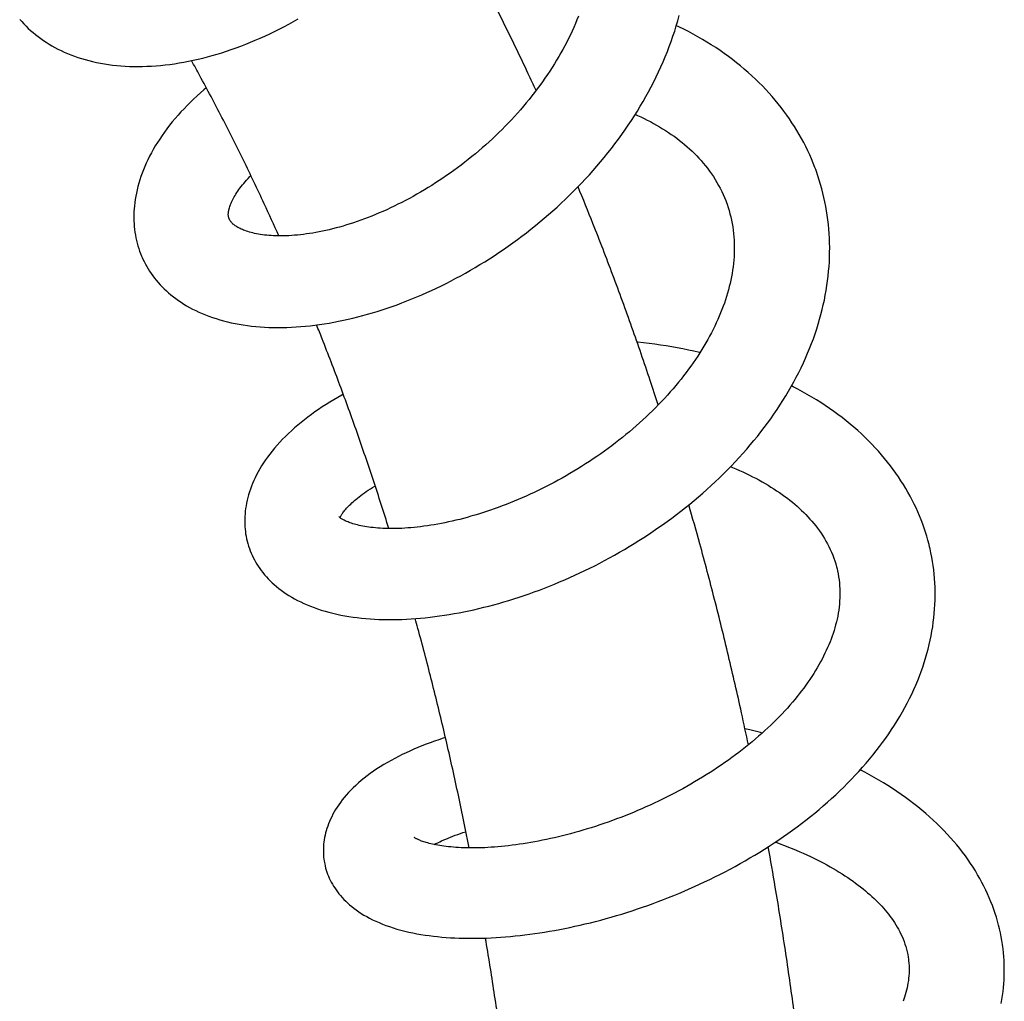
# Model space of a CAD drawing. Header units: millimetres. Extents: x 198 to 322, y 60 to 268.
# Tile 44 of 110: x 230.44 to 236.13, y 134.43 to 140.1. Entities that reach past the tile are written whole.
import ezdxf

# ---------------------------------------------------------------- set-up
doc = ezdxf.new("R2010")
doc.units = ezdxf.units.MM
doc.header["$LTSCALE"] = 30.734
doc.layers.get('0').update_dxf_attribs({"linetype": 'CONTINUOUS'})

msp = doc.modelspace()

# ---------------------------------------------------------------- linework, layer by layer
at = {"color": 7, "linetype": 'Continuous'}
for p, q in [((233.4246, 139.6915), (233.4303, 139.691)), ((231.6556, 138.9417), (231.6543, 138.9444))]:
    msp.add_line(p, q, dxfattribs=at)
for points in [[(230.4434, 140.0984), (230.4552, 140.085), (230.4674, 140.0718), (230.48, 140.0589), (230.4931, 140.0462), (230.5066, 140.0339), (230.5205, 140.0217), (230.5349, 140.0099), (230.5497, 139.9984), (230.5648, 139.9872), (230.5804, 139.9763), (230.5964, 139.9657), (230.6128, 139.9555), (230.6297, 139.9455), (230.6469, 139.9359), (230.6646, 139.9267), (230.6827, 139.9178), (230.7013, 139.9092), (230.7203, 139.901), (230.7397, 139.8932), (230.7596, 139.8857), (230.7799, 139.8787), (230.8006, 139.872), (230.8217, 139.8658), (230.8432, 139.86), (230.8651, 139.8546), (230.8874, 139.8497), (230.9101, 139.8452), (230.9332, 139.8411), (230.9565, 139.8376), (230.9802, 139.8345), (231.0042, 139.8318), (231.0284, 139.8297), (231.0529, 139.828), (231.0776, 139.8269), (231.1025, 139.8262), (231.1277, 139.826), (231.1533, 139.8263), (231.179, 139.8271), (231.2051, 139.8283), (231.2313, 139.8301), (231.2577, 139.8324), (231.2843, 139.8352), (231.311, 139.8384), (231.3379, 139.8422), (231.3649, 139.8464), (231.392, 139.8511), (231.4192, 139.8563), (231.4465, 139.8619), (231.4738, 139.8681), (231.5012, 139.8747), (231.5286, 139.8817), (231.5561, 139.8892), (231.5836, 139.8972), (231.6111, 139.9056), (231.6387, 139.9145), (231.6663, 139.9238), (231.694, 139.9336), (231.7217, 139.9439), (231.7494, 139.9546), (231.7772, 139.9657), (231.8049, 139.9773), (231.8326, 139.9893), (231.8603, 140.0018), (231.8879, 140.0147), (231.9154, 140.028), (231.9429, 140.0417), (231.9703, 140.0558), (231.9977, 140.0703), (232.0249, 140.0852), (232.0519, 140.1005)], [(231.1515, 138.7216), (231.1552, 138.7135), (231.1621, 138.6991), (231.1695, 138.6849), (231.1772, 138.6708), (231.1854, 138.657), (231.194, 138.6433), (231.2031, 138.6298), (231.2126, 138.6166), (231.2225, 138.6035), (231.2329, 138.5906), (231.2436, 138.5779), (231.2549, 138.5654), (231.2665, 138.5532), (231.2786, 138.5412), (231.2911, 138.5294), (231.304, 138.5179), (231.3174, 138.5066), (231.3313, 138.4955), (231.3456, 138.4847), (231.3605, 138.474), (231.3759, 138.4637), (231.3918, 138.4535), (231.4082, 138.4437), (231.4251, 138.4341), (231.4425, 138.4248), (231.4604, 138.4159), (231.4789, 138.4072), (231.4979, 138.3989), (231.5173, 138.3909), (231.5372, 138.3833), (231.5576, 138.3761), (231.5784, 138.3692), (231.5997, 138.3628), (231.6214, 138.3567), (231.6434, 138.3511), (231.6659, 138.3459), (231.6887, 138.3411), (231.7119, 138.3368), (231.7354, 138.3329), (231.7593, 138.3295), (231.7835, 138.3265), (231.808, 138.3239), (231.8328, 138.3218), (231.8579, 138.3202), (231.8833, 138.319), (231.9089, 138.3182), (231.9348, 138.318), (231.9609, 138.3181), (231.9872, 138.3188), (232.0137, 138.3198), (232.0404, 138.3213), (232.0672, 138.3233), (232.0942, 138.3257), (232.1214, 138.3285), (232.1487, 138.3317), (232.176, 138.3354), (232.2035, 138.3395), (232.231, 138.344), (232.2586, 138.3489), (232.2862, 138.3542), (232.3139, 138.3599), (232.3416, 138.366), (232.3694, 138.3725), (232.3973, 138.3795), (232.4253, 138.3868), (232.4535, 138.3946), (232.4817, 138.4028), (232.51, 138.4114), (232.5384, 138.4205), (232.5669, 138.4299), (232.5954, 138.4397), (232.6239, 138.4499), (232.6525, 138.4606), (232.6811, 138.4716), (232.7096, 138.483), (232.7382, 138.4948), (232.7667, 138.5069), (232.7952, 138.5195), (232.8236, 138.5324), (232.8519, 138.5456), (232.8802, 138.5593), (232.9083, 138.5732), (232.9364, 138.5876), (232.9644, 138.6023), (232.9923, 138.6173), (233.0202, 138.6328), (233.0479, 138.6485), (233.0756, 138.6647), (233.1031, 138.6812), (233.1306, 138.6981), (233.1579, 138.7153), (233.1852, 138.7329), (233.2123, 138.7509), (233.2393, 138.7692), (233.2661, 138.7878), (233.2928, 138.8068), (233.3194, 138.8261), (233.3458, 138.8458), (233.3719, 138.8658), (233.3979, 138.8861), (233.4237, 138.9068), (233.4492, 138.9277), (233.4745, 138.9489), (233.4996, 138.9704), (233.5244, 138.9921), (233.5489, 139.0142), (233.5731, 139.0365), (233.597, 139.0591), (233.6207, 139.0819), (233.6441, 139.1051), (233.6672, 139.1285), (233.6901, 139.1522), (233.7127, 139.1763), (233.7351, 139.2007), (233.7571, 139.2253), (233.7789, 139.2503), (233.8004, 139.2755), (233.8216, 139.3011), (233.8424, 139.3268), (233.8629, 139.3528), (233.883, 139.379), (233.9027, 139.4055), (233.9221, 139.4322), (233.9411, 139.459), (233.9597, 139.4861), (233.9778, 139.5134), (233.9956, 139.5408), (234.0129, 139.5684), (234.0297, 139.5961), (234.0462, 139.6241), (234.0622, 139.6522), (234.0778, 139.6805), (234.0929, 139.7089), (234.1075, 139.7374), (234.1217, 139.7662), (234.1355, 139.795), (234.1488, 139.824), (234.1616, 139.8532), (234.1739, 139.8824), (234.1858, 139.9118), (234.1972, 139.9413), (234.2081, 139.9709), (234.2185, 140.0006), (234.2283, 140.0304), (234.2377, 140.0602), (234.2466, 140.0901), (234.2549, 140.12)], [(233.6716, 140.1165), (233.6631, 140.0951), (233.6542, 140.0736), (233.6449, 140.0522), (233.6353, 140.0308), (233.6253, 140.0095), (233.615, 139.9882), (233.6043, 139.967), (233.5933, 139.9459), (233.582, 139.9249), (233.5704, 139.904), (233.5584, 139.8831), (233.5461, 139.8622), (233.5334, 139.8413), (233.5203, 139.8205), (233.5068, 139.7996), (233.493, 139.7788), (233.4788, 139.758), (233.4643, 139.7374), (233.4495, 139.7168), (233.4344, 139.6964), (233.4189, 139.676), (233.4032, 139.6558), (233.3872, 139.6357), (233.3709, 139.6158), (233.3543, 139.596), (233.3375, 139.5765), (233.3204, 139.557), (233.303, 139.5378), (233.2854, 139.5188), (233.2676, 139.4999), (233.2495, 139.4812), (233.2312, 139.4627), (233.2126, 139.4444), (233.1938, 139.4263), (233.1748, 139.4084), (233.1555, 139.3906), (233.1361, 139.3731), (233.1164, 139.3558), (233.0965, 139.3387), (233.0764, 139.3218), (233.0561, 139.3051), (233.0356, 139.2887), (233.015, 139.2725), (232.9943, 139.2565), (232.9734, 139.2409), (232.9524, 139.2255), (232.9314, 139.2104), (232.9102, 139.1956), (232.889, 139.1811), (232.8677, 139.1669), (232.8464, 139.153), (232.825, 139.1394), (232.8035, 139.1261), (232.7819, 139.1131), (232.7603, 139.1003), (232.7386, 139.0878), (232.7168, 139.0756), (232.695, 139.0637), (232.6731, 139.0521), (232.6513, 139.0408), (232.6294, 139.0298), (232.6076, 139.0192), (232.5858, 139.0088), (232.564, 138.9988), (232.5423, 138.9891), (232.5207, 138.9797), (232.4991, 138.9706), (232.4777, 138.9619), (232.4565, 138.9536), (232.4354, 138.9456), (232.4145, 138.9379), (232.3937, 138.9306), (232.373, 138.9236), (232.3525, 138.9169), (232.3321, 138.9105), (232.3118, 138.9044), (232.2916, 138.8987), (232.2715, 138.8932), (232.2517, 138.8881), (232.232, 138.8833), (232.2125, 138.8788), (232.1932, 138.8746), (232.1741, 138.8707), (232.1553, 138.8671), (232.1367, 138.8639), (232.1185, 138.8609), (232.1005, 138.8583), (232.0828, 138.8559), (232.0654, 138.8539), (232.0483, 138.8521), (232.0316, 138.8506), (232.0153, 138.8494), (231.9993, 138.8485), (231.9837, 138.8478), (231.9684, 138.8474), (231.9535, 138.8472), (231.9389, 138.8472), (231.9246, 138.8475), (231.9106, 138.8481), (231.897, 138.8488), (231.8837, 138.8498), (231.8707, 138.8509), (231.858, 138.8523), (231.8458, 138.8539), (231.8339, 138.8556), (231.8224, 138.8575), (231.8114, 138.8596), (231.8007, 138.8618), (231.7904, 138.8642), (231.7806, 138.8667), (231.7711, 138.8693), (231.7621, 138.872), (231.7535, 138.8748), (231.7453, 138.8777), (231.7375, 138.8807), (231.7301, 138.8837), (231.7231, 138.8867), (231.7165, 138.8899), (231.7103, 138.893), (231.7044, 138.8962), (231.6988, 138.8995), (231.6935, 138.9027), (231.6886, 138.9061), (231.6841, 138.9094), (231.6799, 138.9127), (231.676, 138.916), (231.6725, 138.9193), (231.6693, 138.9225), (231.6664, 138.9257), (231.6638, 138.9289), (231.6614, 138.932), (231.6593, 138.9352), (231.6573, 138.9384), (231.6556, 138.9417)], [(235.0431, 139.2307), (235.0384, 139.2431), (235.0289, 139.2674), (235.0189, 139.2916), (235.0083, 139.3156), (234.9972, 139.3395), (234.9857, 139.3632), (234.9736, 139.3867), (234.9611, 139.4101), (234.9481, 139.4332), (234.9346, 139.4561), (234.9206, 139.4788), (234.9061, 139.5013), (234.8912, 139.5235), (234.8758, 139.5456), (234.8599, 139.5674), (234.8435, 139.589), (234.8266, 139.6104), (234.8092, 139.6316), (234.7914, 139.6525), (234.773, 139.6732), (234.7542, 139.6936), (234.7349, 139.7138), (234.715, 139.7338), (234.6947, 139.7535), (234.6739, 139.773), (234.6525, 139.7922), (234.6307, 139.8112), (234.6084, 139.8298), (234.5857, 139.8481), (234.5625, 139.8662), (234.5388, 139.8839), (234.5147, 139.9013), (234.4902, 139.9183), (234.4653, 139.935), (234.44, 139.9513), (234.4143, 139.9672), (234.3883, 139.9828), (234.3618, 139.998), (234.335, 140.0129), (234.3079, 140.0273), (234.2804, 140.0413), (234.2526, 140.055), (234.2382, 140.0618)], [(231.5216, 139.7031), (231.5081, 139.6916), (231.4878, 139.6739), (231.468, 139.6559), (231.4486, 139.6378), (231.4296, 139.6194), (231.4111, 139.6009), (231.393, 139.5822), (231.3754, 139.5633), (231.3582, 139.5442), (231.3415, 139.525), (231.3253, 139.5056), (231.3097, 139.4861), (231.2945, 139.4664), (231.2799, 139.4467), (231.2659, 139.4269), (231.2524, 139.407), (231.2395, 139.3871), (231.2272, 139.3671), (231.2155, 139.3472), (231.2044, 139.3273), (231.1939, 139.3074), (231.1841, 139.2876), (231.1748, 139.2679), (231.1662, 139.2483), (231.1581, 139.2288), (231.1507, 139.2093), (231.1438, 139.19), (231.1374, 139.1708), (231.1317, 139.1516), (231.1264, 139.1326), (231.1218, 139.1137), (231.1176, 139.095), (231.114, 139.0764), (231.1109, 139.0579), (231.1084, 139.0397), (231.1063, 139.0216), (231.1048, 139.0037), (231.1037, 138.9861), (231.1032, 138.9686), (231.1031, 138.9513), (231.1034, 138.9342), (231.1042, 138.9174), (231.1055, 138.9007), (231.1072, 138.8843), (231.1094, 138.868), (231.112, 138.852), (231.115, 138.8362), (231.1184, 138.8206), (231.1222, 138.8052), (231.1265, 138.7899), (231.1311, 138.7748), (231.1362, 138.7599), (231.1417, 138.7451)], [(234.001, 139.5494), (234.0138, 139.5437), (234.0326, 139.5349), (234.0512, 139.526), (234.0696, 139.5168), (234.0877, 139.5073), (234.1058, 139.4975), (234.1236, 139.4875), (234.1411, 139.4773), (234.1584, 139.4668), (234.1754, 139.4561), (234.192, 139.4451), (234.2084, 139.434), (234.2245, 139.4226), (234.2404, 139.411), (234.2559, 139.3991), (234.2711, 139.3871), (234.2859, 139.3748), (234.3004, 139.3624), (234.3146, 139.3497), (234.3285, 139.3368), (234.3421, 139.3236), (234.3554, 139.3102), (234.3684, 139.2964), (234.3812, 139.2823), (234.3937, 139.2678), (234.406, 139.2529), (234.4179, 139.2377), (234.4296, 139.2221), (234.4409, 139.2061), (234.4518, 139.1899), (234.4623, 139.1733), (234.4723, 139.1565), (234.482, 139.1394), (234.4911, 139.1222), (234.4998, 139.1047), (234.508, 139.0871), (234.5157, 139.0693)], [(235.0638, 139.1699), (235.0558, 139.1947), (235.0472, 139.2194), (235.0431, 139.2307)], [(231.6543, 138.9444), (231.6532, 138.9472), (231.6519, 138.9506), (231.651, 138.9539), (231.6502, 138.9572), (231.6496, 138.9604), (231.6492, 138.9637), (231.6489, 138.9671), (231.6488, 138.9708), (231.6488, 138.9747), (231.6491, 138.9789), (231.6495, 138.9834), (231.6502, 138.9882), (231.651, 138.9933), (231.6522, 138.9986), (231.6536, 139.0043), (231.6552, 139.0101), (231.6571, 139.0162), (231.6593, 139.0226), (231.6618, 139.0291), (231.6645, 139.0359), (231.6676, 139.0429), (231.671, 139.0501), (231.6747, 139.0576), (231.6787, 139.0652), (231.683, 139.073), (231.6877, 139.081), (231.6927, 139.0891), (231.698, 139.0975), (231.7037, 139.106), (231.7098, 139.1146), (231.7162, 139.1234), (231.723, 139.1324), (231.7302, 139.1416), (231.7378, 139.1509), (231.7458, 139.1603), (231.7542, 139.1699), (231.7631, 139.1797), (231.7724, 139.1896), (231.7789, 139.1964)], [(231.7634, 137.0627), (231.766, 137.0545), (231.7705, 137.0412), (231.7754, 137.028), (231.7808, 137.0149), (231.7866, 137.0019), (231.7928, 136.989), (231.7995, 136.9762), (231.8065, 136.9635), (231.8141, 136.9509), (231.8221, 136.9385), (231.8305, 136.9261), (231.8394, 136.9139), (231.8487, 136.9018), (231.8585, 136.8899), (231.8688, 136.8781), (231.8796, 136.8665), (231.8908, 136.855), (231.9026, 136.8437), (231.9148, 136.8325), (231.9276, 136.8216), (231.9408, 136.8108), (231.9547, 136.8002), (231.969, 136.7898), (231.984, 136.7796), (231.9995, 136.7697), (232.0156, 136.7599), (232.0322, 136.7505), (232.0495, 136.7413), (232.0673, 136.7323), (232.0858, 136.7237), (232.1048, 136.7154), (232.1244, 136.7074), (232.1445, 136.6997), (232.1651, 136.6925), (232.1863, 136.6856), (232.2079, 136.679), (232.2299, 136.6729), (232.2524, 136.6672), (232.2753, 136.6619), (232.2985, 136.657), (232.322, 136.6525), (232.3458, 136.6485), (232.3698, 136.6449), (232.3941, 136.6417), (232.4186, 136.6389), (232.4433, 136.6365), (232.4684, 136.6346), (232.4937, 136.633), (232.5193, 136.6318), (232.5451, 136.6311), (232.5712, 136.6307), (232.5975, 136.6307), (232.624, 136.6311), (232.6508, 136.6319), (232.6777, 136.6331), (232.7048, 136.6346), (232.732, 136.6365), (232.7594, 136.6388), (232.7869, 136.6415), (232.8145, 136.6445), (232.8422, 136.6479), (232.87, 136.6517), (232.898, 136.6558), (232.926, 136.6602), (232.9541, 136.665), (232.9822, 136.6702), (233.0105, 136.6757), (233.0389, 136.6816), (233.0674, 136.6878), (233.0961, 136.6944), (233.1248, 136.7014), (233.1537, 136.7087), (233.1827, 136.7164), (233.2117, 136.7244), (233.2409, 136.7328), (233.2702, 136.7416), (233.2995, 136.7507), (233.3288, 136.7601), (233.3582, 136.77), (233.3876, 136.7801), (233.417, 136.7906), (233.4464, 136.8014), (233.4757, 136.8126), (233.5051, 136.8241), (233.5343, 136.8359), (233.5635, 136.8481), (233.5927, 136.8605), (233.6218, 136.8733), (233.6508, 136.8864), (233.6797, 136.8998), (233.7086, 136.9136), (233.7374, 136.9277), (233.7662, 136.9421), (233.7949, 136.9569), (233.8235, 136.972), (233.8521, 136.9875), (233.8806, 137.0032), (233.909, 137.0194), (233.9373, 137.0358), (233.9655, 137.0526), (233.9936, 137.0697), (234.0215, 137.0872), (234.0493, 137.1049), (234.0769, 137.1229), (234.1043, 137.1413), (234.1315, 137.1599), (234.1585, 137.1788), (234.1852, 137.198), (234.2117, 137.2174), (234.238, 137.2372), (234.264, 137.2571), (234.2898, 137.2774), (234.3152, 137.2979), (234.3405, 137.3187), (234.3654, 137.3398), (234.3902, 137.3611), (234.4146, 137.3828), (234.4389, 137.4047), (234.4629, 137.427), (234.4866, 137.4496), (234.5101, 137.4724), (234.5333, 137.4956), (234.5561, 137.5189), (234.5787, 137.5426), (234.6009, 137.5665), (234.6227, 137.5906), (234.6442, 137.6149), (234.6653, 137.6395), (234.686, 137.6643), (234.7063, 137.6893), (234.7262, 137.7145), (234.7457, 137.7399), (234.7648, 137.7655), (234.7835, 137.7913), (234.8017, 137.8173), (234.8195, 137.8435), (234.8368, 137.8698), (234.8537, 137.8963), (234.8701, 137.9229), (234.8861, 137.9497), (234.9016, 137.9767), (234.9166, 138.0038), (234.9311, 138.031), (234.9452, 138.0585), (234.9588, 138.086), (234.9719, 138.1137), (234.9844, 138.1415), (234.9965, 138.1694), (235.008, 138.1974), (235.0191, 138.2254), (235.0295, 138.2534), (235.0394, 138.2814), (235.0488, 138.3095), (235.0576, 138.3375), (235.0658, 138.3655), (235.0735, 138.3934), (235.0806, 138.4212), (235.0871, 138.449), (235.0931, 138.4768), (235.0986, 138.5045), (235.1035, 138.5322), (235.1079, 138.5599), (235.1118, 138.5875), (235.1151, 138.6151), (235.1179, 138.6427), (235.1201, 138.6702), (235.1219, 138.6977), (235.123, 138.725), (235.1237, 138.7523), (235.1238, 138.7795), (235.1234, 138.8066), (235.1225, 138.8335), (235.121, 138.8604), (235.1191, 138.887), (235.1166, 138.9136), (235.1136, 138.94), (235.1101, 138.9662), (235.106, 138.9922), (235.1015, 139.0181), (235.0965, 139.0439), (235.091, 139.0694), (235.0849, 139.0948), (235.0784, 139.12), (235.0714, 139.145), (235.0638, 139.1699)], [(234.5157, 139.0693), (234.5229, 139.0515), (234.5271, 139.0404)], [(234.5271, 139.0405), (234.5308, 139.03), (234.5369, 139.0119), (234.5425, 138.9937), (234.5477, 138.9752), (234.5524, 138.9566), (234.5566, 138.9379), (234.5603, 138.919), (234.5635, 138.9), (234.5662, 138.8808), (234.5685, 138.8616), (234.5702, 138.8423), (234.5715, 138.8229), (234.5723, 138.8036), (234.5727, 138.7842), (234.5726, 138.7648), (234.572, 138.7454), (234.571, 138.7261), (234.5696, 138.7067), (234.5678, 138.6873), (234.5655, 138.6679), (234.5628, 138.6487), (234.5597, 138.6295), (234.5563, 138.6105), (234.5525, 138.5917), (234.5483, 138.5729), (234.5437, 138.5542), (234.5388, 138.5354), (234.5335, 138.5165), (234.5278, 138.4976), (234.5218, 138.4787), (234.5153, 138.4596), (234.5085, 138.4405), (234.5012, 138.4214), (234.4936, 138.4022), (234.4856, 138.3829), (234.4773, 138.3637), (234.4685, 138.3444), (234.4594, 138.3251), (234.4499, 138.3057), (234.4401, 138.2864), (234.4298, 138.2672), (234.4193, 138.2479), (234.4084, 138.2287), (234.3971, 138.2096), (234.3855, 138.1905), (234.3736, 138.1714), (234.3613, 138.1524), (234.3487, 138.1334), (234.3357, 138.1145), (234.3223, 138.0955), (234.3086, 138.0767), (234.2945, 138.0578), (234.2801, 138.039), (234.2653, 138.0202), (234.2502, 138.0014), (234.2347, 137.9827), (234.2189, 137.9641), (234.2027, 137.9455), (234.1862, 137.9271), (234.1694, 137.9087), (234.1524, 137.8905), (234.135, 137.8724), (234.1173, 137.8544), (234.0994, 137.8365), (234.0812, 137.8189), (234.0628, 137.8013), (234.0441, 137.784), (234.0251, 137.7668), (234.0059, 137.7497), (233.9865, 137.7328), (233.9668, 137.7161), (233.9468, 137.6996), (233.9266, 137.6832), (233.9062, 137.667), (233.8855, 137.6509), (233.8646, 137.6351), (233.8435, 137.6194), (233.8222, 137.6039), (233.8007, 137.5886), (233.779, 137.5735), (233.7571, 137.5586), (233.7351, 137.544), (233.713, 137.5296), (233.6907, 137.5154), (233.6683, 137.5015), (233.6459, 137.4878), (233.6233, 137.4745), (233.6007, 137.4613), (233.578, 137.4484), (233.5552, 137.4358), (233.5323, 137.4235), (233.5094, 137.4114), (233.4864, 137.3995), (233.4634, 137.388), (233.4402, 137.3766), (233.4171, 137.3656), (233.3939, 137.3548), (233.3706, 137.3442), (233.3474, 137.334), (233.3241, 137.324), (233.3009, 137.3143), (233.2777, 137.3049), (233.2546, 137.2958), (233.2316, 137.287), (233.2086, 137.2785), (233.1857, 137.2703), (233.163, 137.2624), (233.1403, 137.2547), (233.1178, 137.2474), (233.0954, 137.2404), (233.0732, 137.2337), (233.0511, 137.2272), (233.0292, 137.2211), (233.0074, 137.2153), (232.9858, 137.2097), (232.9643, 137.2044), (232.9429, 137.1994), (232.9217, 137.1947), (232.9007, 137.1903), (232.8799, 137.1861), (232.8593, 137.1822), (232.839, 137.1787), (232.8188, 137.1753), (232.799, 137.1723), (232.7794, 137.1696), (232.7601, 137.1671), (232.7411, 137.1649), (232.7225, 137.1629), (232.7042, 137.1612), (232.6862, 137.1598), (232.6687, 137.1586), (232.6515, 137.1577), (232.6346, 137.157), (232.6182, 137.1565), (232.6021, 137.1563), (232.5863, 137.1562), (232.5708, 137.1564), (232.5557, 137.1568), (232.5409, 137.1574), (232.5265, 137.1582), (232.5125, 137.1592), (232.4988, 137.1603), (232.4856, 137.1617), (232.4728, 137.1632), (232.4604, 137.1648), (232.4485, 137.1666), (232.437, 137.1685), (232.4259, 137.1705), (232.4153, 137.1726), (232.4052, 137.1749), (232.3955, 137.1772), (232.3863, 137.1796), (232.3775, 137.182), (232.3692, 137.1845), (232.3614, 137.187), (232.354, 137.1895), (232.3471, 137.192), (232.3406, 137.1945), (232.3346, 137.197), (232.3289, 137.1995), (232.3237, 137.2019), (232.3188, 137.2044), (232.3144, 137.2067), (232.3102, 137.209), (232.3065, 137.2113), (232.303, 137.2134), (232.3, 137.2155), (232.2972, 137.2175), (232.2949, 137.2193), (232.2929, 137.2209), (232.2913, 137.2223), (232.29, 137.2236), (232.2891, 137.2245), (232.2885, 137.2252)], [(231.1417, 138.7451), (231.1477, 138.7304), (231.1515, 138.7216)], [(234.3742, 138.1724), (234.3711, 138.1732), (234.3393, 138.1805), (234.3075, 138.1874), (234.2755, 138.194), (234.2434, 138.2002), (234.2112, 138.206), (234.1789, 138.2115), (234.1464, 138.2166), (234.1139, 138.2213), (234.0812, 138.2257), (234.0485, 138.2298), (234.0157, 138.2334), (234.0109, 138.2339)], [(235.7012, 137.0517), (235.698, 137.0648), (235.6917, 137.0885), (235.6849, 137.1121), (235.6777, 137.1357), (235.6699, 137.1592), (235.6615, 137.1826), (235.6527, 137.206), (235.6433, 137.2292), (235.6335, 137.2523), (235.6231, 137.2753), (235.6122, 137.2983), (235.6007, 137.321), (235.5888, 137.3437), (235.5764, 137.3662), (235.5634, 137.3886), (235.5499, 137.4108), (235.5359, 137.4329), (235.5214, 137.4548), (235.5065, 137.4765), (235.491, 137.498), (235.475, 137.5193), (235.4585, 137.5404), (235.4415, 137.5614), (235.4239, 137.5822), (235.4058, 137.6028), (235.3872, 137.6232), (235.368, 137.6434), (235.3483, 137.6634), (235.3281, 137.6833), (235.3073, 137.7029), (235.2859, 137.7223), (235.2641, 137.7414), (235.2418, 137.7603), (235.2189, 137.7789), (235.1956, 137.7972), (235.1718, 137.8153), (235.1476, 137.833), (235.123, 137.8503), (235.098, 137.8674), (235.0726, 137.884), (235.0469, 137.9003), (235.0208, 137.9162), (234.9944, 137.9317), (234.9677, 137.9469), (234.9406, 137.9617), (234.9132, 137.9762), (234.9039, 137.9809)], [(232.3133, 137.932), (232.3051, 137.9275), (232.2817, 137.9143), (232.2587, 137.9009), (232.2361, 137.8873), (232.2139, 137.8735), (232.1921, 137.8594), (232.1706, 137.8451), (232.1495, 137.8305), (232.1288, 137.8157), (232.1085, 137.8007), (232.0886, 137.7854), (232.0691, 137.7698), (232.0501, 137.7541), (232.0315, 137.7381), (232.0134, 137.7219), (231.9958, 137.7055), (231.9788, 137.6889), (231.9623, 137.6723), (231.9463, 137.6554), (231.931, 137.6385), (231.9163, 137.6214), (231.9021, 137.6043), (231.8886, 137.5871), (231.8758, 137.5698), (231.8636, 137.5526), (231.852, 137.5354), (231.8411, 137.5182), (231.8309, 137.5012), (231.8213, 137.4842), (231.8124, 137.4673), (231.8041, 137.4505), (231.7963, 137.4338), (231.7892, 137.4172), (231.7826, 137.4007), (231.7765, 137.3842), (231.771, 137.3679), (231.7661, 137.3517), (231.7616, 137.3356), (231.7577, 137.3196), (231.7543, 137.3038), (231.7513, 137.2881), (231.7489, 137.2725), (231.7469, 137.2571), (231.7454, 137.2418), (231.7444, 137.2267), (231.7438, 137.2117), (231.7436, 137.1969), (231.7439, 137.1823), (231.7446, 137.1678), (231.7457, 137.1535), (231.7473, 137.1394), (231.7492, 137.1254), (231.7516, 137.1116), (231.7543, 137.0979), (231.7574, 137.0844)], [(234.5515, 137.5142), (234.562, 137.51), (234.5824, 137.5014), (234.6024, 137.4926), (234.6221, 137.4837), (234.6414, 137.4747), (234.6602, 137.4655), (234.6788, 137.4562), (234.6971, 137.4468), (234.7151, 137.4371), (234.7329, 137.4272), (234.7504, 137.4172), (234.7676, 137.407), (234.7846, 137.3966), (234.8012, 137.386), (234.8175, 137.3753), (234.8334, 137.3645), (234.8491, 137.3535), (234.8644, 137.3424), (234.8793, 137.3312), (234.8939, 137.3198), (234.9081, 137.3084), (234.9219, 137.2968), (234.9355, 137.2851), (234.9487, 137.2732), (234.9615, 137.2612), (234.9741, 137.2491), (234.9864, 137.2368), (234.9984, 137.2242), (235.0101, 137.2115), (235.0215, 137.1986), (235.0326, 137.1854), (235.0434, 137.1719), (235.054, 137.1582), (235.0643, 137.1441), (235.0743, 137.1296), (235.084, 137.1148), (235.0934, 137.0997), (235.1025, 137.0842), (235.1111, 137.0685), (235.1194, 137.0524), (235.1271, 137.0362), (235.1345, 137.0197), (235.1413, 137.003), (235.1476, 136.9861), (235.1534, 136.9692), (235.1587, 136.9521), (235.1635, 136.935), (235.1664, 136.9233)], [(232.2941, 137.2199), (232.2951, 137.2219), (232.2966, 137.2248), (232.2983, 137.228), (232.3003, 137.2314), (232.3026, 137.2352), (232.3052, 137.2392), (232.3081, 137.2434), (232.3113, 137.248), (232.3149, 137.2527), (232.3188, 137.2577), (232.3231, 137.263), (232.3277, 137.2684), (232.3326, 137.2739), (232.3379, 137.2797), (232.3436, 137.2856), (232.3496, 137.2916), (232.3561, 137.2979), (232.363, 137.3044), (232.3703, 137.311), (232.3782, 137.3179), (232.3865, 137.3249), (232.3953, 137.3321), (232.4045, 137.3394), (232.4142, 137.3469), (232.4244, 137.3545), (232.435, 137.3621), (232.4461, 137.3699), (232.4576, 137.3777), (232.4696, 137.3855), (232.482, 137.3935), (232.4949, 137.4014), (232.4976, 137.403)], [(231.7574, 137.0844), (231.761, 137.0711), (231.7634, 137.0627)], [(235.714, 136.9911), (235.7093, 137.0153), (235.7041, 137.0394), (235.7012, 137.0517)], [(232.2042, 135.2265), (232.2057, 135.2188), (232.2083, 135.207), (232.2113, 135.1952), (232.2147, 135.1835), (232.2185, 135.1718), (232.2227, 135.1601), (232.2274, 135.1485), (232.2324, 135.1369), (232.2379, 135.1254), (232.2438, 135.114), (232.2501, 135.1026), (232.2569, 135.0912), (232.2641, 135.08), (232.2717, 135.0688), (232.2798, 135.0577), (232.2884, 135.0467), (232.2974, 135.0358), (232.3069, 135.025), (232.3169, 135.0144), (232.3274, 135.0038), (232.3384, 134.9934), (232.35, 134.9831), (232.3621, 134.9728), (232.3749, 134.9628), (232.3883, 134.9528), (232.4023, 134.943), (232.417, 134.9333), (232.4324, 134.9238), (232.4485, 134.9145), (232.4653, 134.9054), (232.4828, 134.8965), (232.5009, 134.8879), (232.5197, 134.8796), (232.5392, 134.8717), (232.5593, 134.864), (232.5801, 134.8566), (232.6015, 134.8496), (232.6234, 134.843), (232.6457, 134.8368), (232.6685, 134.831), (232.6915, 134.8256), (232.7147, 134.8206), (232.7381, 134.816), (232.7618, 134.8119), (232.7856, 134.8081), (232.8095, 134.8047), (232.8337, 134.8016), (232.858, 134.7989), (232.8825, 134.7966), (232.9073, 134.7946), (232.9323, 134.7929), (232.9575, 134.7915), (232.9831, 134.7905), (233.0089, 134.7898), (233.0349, 134.7894), (233.0612, 134.7893), (233.0878, 134.7896), (233.1145, 134.7901), (233.1415, 134.791), (233.1686, 134.7922), (233.1959, 134.7937), (233.2234, 134.7955), (233.251, 134.7976), (233.2788, 134.8), (233.3067, 134.8027), (233.3348, 134.8057), (233.3629, 134.809), (233.3912, 134.8126), (233.4196, 134.8165), (233.4482, 134.8207), (233.4768, 134.8252), (233.5056, 134.83), (233.5346, 134.8351), (233.5637, 134.8405), (233.593, 134.8462), (233.6224, 134.8522), (233.6519, 134.8586), (233.6816, 134.8652), (233.7114, 134.8722), (233.7413, 134.8795), (233.7713, 134.8871), (233.8013, 134.895), (233.8315, 134.9032), (233.8617, 134.9117), (233.8919, 134.9205), (233.9221, 134.9296), (233.9524, 134.939), (233.9826, 134.9487), (234.0128, 134.9587), (234.043, 134.9689), (234.0731, 134.9795), (234.1031, 134.9903), (234.1331, 135.0014), (234.163, 135.0128), (234.1928, 135.0245), (234.2227, 135.0365), (234.2525, 135.0488), (234.2823, 135.0615), (234.3121, 135.0744), (234.3419, 135.0877), (234.3716, 135.1012), (234.4013, 135.1151), (234.4309, 135.1293), (234.4604, 135.1438), (234.4898, 135.1586), (234.519, 135.1737), (234.5482, 135.1891), (234.5772, 135.2047), (234.606, 135.2207), (234.6346, 135.2369), (234.6631, 135.2534), (234.6913, 135.2702), (234.7194, 135.2872), (234.7472, 135.3045), (234.7748, 135.3221), (234.8022, 135.34), (234.8293, 135.3581), (234.8562, 135.3765), (234.8829, 135.3952), (234.9093, 135.4141), (234.9354, 135.4333), (234.9614, 135.4528), (234.987, 135.4726), (235.0124, 135.4926), (235.0375, 135.513), (235.0624, 135.5336), (235.0869, 135.5545), (235.1112, 135.5756), (235.1351, 135.597), (235.1588, 135.6187), (235.1821, 135.6407), (235.205, 135.6628), (235.2275, 135.6853), (235.2497, 135.7079), (235.2714, 135.7308), (235.2928, 135.7538), (235.3137, 135.7771), (235.3342, 135.8006), (235.3542, 135.8243), (235.3738, 135.8481), (235.3929, 135.8722), (235.4116, 135.8965), (235.4299, 135.9209), (235.4476, 135.9456), (235.4649, 135.9704), (235.4817, 135.9954), (235.4981, 136.0206), (235.5139, 136.0459), (235.5292, 136.0713), (235.544, 136.0969), (235.5582, 136.1226), (235.5719, 136.1483), (235.5851, 136.1742), (235.5978, 136.2001), (235.6098, 136.2261), (235.6213, 136.2522), (235.6323, 136.2782), (235.6426, 136.3042), (235.6524, 136.3303), (235.6616, 136.3562), (235.6702, 136.3822), (235.6782, 136.4082), (235.6857, 136.4341), (235.6927, 136.4599), (235.699, 136.4858), (235.7049, 136.5117), (235.7101, 136.5375), (235.7149, 136.5633), (235.7191, 136.589), (235.7227, 136.6148), (235.7258, 136.6405), (235.7284, 136.6661), (235.7305, 136.6917), (235.732, 136.7172), (235.733, 136.7426), (235.7334, 136.7679), (235.7333, 136.7932), (235.7327, 136.8183), (235.7316, 136.8434), (235.73, 136.8683), (235.7278, 136.8931), (235.7251, 136.9178), (235.7219, 136.9423), (235.7182, 136.9668), (235.714, 136.9911)], [(235.1664, 136.9234), (235.1689, 136.9123), (235.1724, 136.8952), (235.1754, 136.878), (235.1779, 136.8607), (235.1799, 136.8433), (235.1814, 136.8259), (235.1824, 136.8084), (235.1829, 136.7909), (235.1829, 136.7733), (235.1825, 136.7557), (235.1815, 136.7382), (235.1801, 136.7206), (235.1783, 136.7031), (235.176, 136.6856), (235.1733, 136.6682), (235.1701, 136.651), (235.1666, 136.6338), (235.1627, 136.6168), (235.1584, 136.6001), (235.1538, 136.5836), (235.1489, 136.5672), (235.1437, 136.551), (235.1381, 136.5347), (235.1321, 136.5184), (235.1258, 136.502), (235.1191, 136.4856), (235.112, 136.4691), (235.1045, 136.4526), (235.0967, 136.436), (235.0885, 136.4193), (235.0799, 136.4027), (235.0709, 136.386), (235.0616, 136.3693), (235.0519, 136.3525), (235.0418, 136.3357), (235.0314, 136.319), (235.0206, 136.3022), (235.0094, 136.2854), (234.9979, 136.2687), (234.9861, 136.2519), (234.9739, 136.2352), (234.9614, 136.2186), (234.9485, 136.202), (234.9354, 136.1855), (234.9219, 136.1691), (234.9081, 136.1527), (234.8939, 136.1362), (234.8793, 136.1198), (234.8643, 136.1033), (234.8489, 136.0869), (234.8331, 136.0704), (234.817, 136.054), (234.8006, 136.0376), (234.7837, 136.0213), (234.7666, 136.0051), (234.7491, 135.9889), (234.7314, 135.9728), (234.7133, 135.9569), (234.6949, 135.941), (234.6762, 135.9252), (234.6573, 135.9096), (234.6381, 135.8941), (234.6186, 135.8787), (234.5989, 135.8635), (234.579, 135.8485), (234.5588, 135.8336), (234.5384, 135.8189), (234.5177, 135.8043), (234.4968, 135.7899), (234.4757, 135.7756), (234.4543, 135.7614), (234.4326, 135.7474), (234.4106, 135.7335), (234.3885, 135.7197), (234.3661, 135.7061), (234.3435, 135.6927), (234.3207, 135.6795), (234.2977, 135.6664), (234.2747, 135.6536), (234.2514, 135.641), (234.2281, 135.6286), (234.2047, 135.6164), (234.1811, 135.6045), (234.1575, 135.5927), (234.1338, 135.5812), (234.11, 135.57), (234.0861, 135.5589), (234.0622, 135.5481), (234.0382, 135.5375), (234.0141, 135.5271), (233.99, 135.517), (233.9657, 135.5071), (233.9414, 135.4974), (233.9171, 135.4879), (233.8927, 135.4787), (233.8683, 135.4697), (233.8439, 135.4609), (233.8195, 135.4524), (233.7951, 135.4441), (233.7708, 135.4361), (233.7465, 135.4283), (233.7224, 135.4208), (233.6983, 135.4136), (233.6743, 135.4066), (233.6505, 135.3998), (233.6267, 135.3934), (233.6031, 135.3872), (233.5797, 135.3812), (233.5563, 135.3755), (233.5332, 135.3701), (233.5101, 135.3649), (233.4873, 135.36), (233.4645, 135.3553), (233.4419, 135.3508), (233.4195, 135.3466), (233.3973, 135.3427), (233.3752, 135.339), (233.3533, 135.3355), (233.3317, 135.3323), (233.3103, 135.3293), (233.2891, 135.3265), (233.2682, 135.324), (233.2475, 135.3217), (233.2272, 135.3197), (233.2071, 135.3179), (233.1874, 135.3163), (233.1681, 135.315), (233.1491, 135.3138), (233.1304, 135.3129), (233.1121, 135.3122), (233.0942, 135.3117), (233.0766, 135.3114), (233.0594, 135.3113), (233.0426, 135.3114), (233.0261, 135.3116), (233.01, 135.3121), (232.9942, 135.3127), (232.9788, 135.3135), (232.9638, 135.3144), (232.9492, 135.3155), (232.9351, 135.3168), (232.9213, 135.3182), (232.908, 135.3197), (232.8951, 135.3214), (232.8827, 135.3231), (232.8708, 135.325), (232.8593, 135.327), (232.8484, 135.329), (232.8379, 135.3311), (232.828, 135.3332), (232.8185, 135.3354), (232.8096, 135.3377), (232.8011, 135.3399), (232.7931, 135.3421), (232.7856, 135.3444), (232.7786, 135.3466), (232.772, 135.3488), (232.7658, 135.351), (232.7601, 135.3532), (232.7548, 135.3553), (232.7499, 135.3574), (232.7454, 135.3593), (232.7414, 135.3612), (232.7378, 135.363), (232.7345, 135.3647), (232.7317, 135.3663), (232.7292, 135.3677), (232.7271, 135.3689), (232.7254, 135.3701), (232.724, 135.371), (232.7229, 135.3717), (232.7222, 135.3723), (232.7221, 135.3723)], [(234.7339, 135.9751), (234.725, 135.9775), (234.6933, 135.9854), (234.6616, 135.993), (234.6345, 135.9992)], [(232.9037, 135.9492), (232.8903, 135.945), (232.8652, 135.9366), (232.8404, 135.928), (232.816, 135.9191), (232.7919, 135.9101), (232.7681, 135.9008), (232.7446, 135.8912), (232.7214, 135.8814), (232.6986, 135.8713), (232.6761, 135.861), (232.6539, 135.8504), (232.632, 135.8395), (232.6104, 135.8283), (232.5891, 135.8168), (232.5682, 135.805), (232.5476, 135.7929), (232.5273, 135.7804), (232.5075, 135.7677), (232.4881, 135.7547), (232.4693, 135.7414), (232.4511, 135.728), (232.4335, 135.7144), (232.4167, 135.7006), (232.4005, 135.6868), (232.3851, 135.6729), (232.3703, 135.659), (232.3563, 135.6449), (232.343, 135.6309), (232.3304, 135.6168), (232.3184, 135.6027), (232.3072, 135.5887), (232.2966, 135.5747), (232.2867, 135.5607), (232.2775, 135.5468), (232.2688, 135.533), (232.2607, 135.5193), (232.2532, 135.5056), (232.2462, 135.4919), (232.2397, 135.4783), (232.2338, 135.4647), (232.2283, 135.4512), (232.2233, 135.4378), (232.2188, 135.4243), (232.2147, 135.411), (232.2112, 135.3977), (232.208, 135.3845), (232.2053, 135.3714), (232.2031, 135.3584), (232.2012, 135.3455), (232.1998, 135.3327), (232.1988, 135.32), (232.1982, 135.3074), (232.198, 135.295), (232.1982, 135.2826), (232.1988, 135.2704), (232.1997, 135.2583), (232.2011, 135.2463)], [(236.1245, 134.7398), (236.1227, 134.7531), (236.1192, 134.7757), (236.1152, 134.7983), (236.1107, 134.8208), (236.1057, 134.8434), (236.1001, 134.8659), (236.094, 134.8885), (236.0874, 134.911), (236.0802, 134.9335), (236.0726, 134.956), (236.0644, 134.9785), (236.0556, 135.0009), (236.0463, 135.0234), (236.0364, 135.0457), (236.026, 135.0681), (236.0151, 135.0903), (236.0036, 135.1125), (235.9916, 135.1346), (235.979, 135.1566), (235.9659, 135.1785), (235.9522, 135.2002), (235.938, 135.2219), (235.9232, 135.2434), (235.9079, 135.2648), (235.892, 135.2861), (235.8755, 135.3074), (235.8584, 135.3285), (235.8407, 135.3494), (235.8224, 135.3703), (235.8036, 135.3909), (235.7842, 135.4114), (235.7642, 135.4317), (235.7437, 135.4517), (235.7227, 135.4716), (235.7011, 135.4912), (235.679, 135.5105), (235.6565, 135.5296), (235.6334, 135.5484), (235.6099, 135.567), (235.586, 135.5852), (235.5616, 135.6031), (235.5369, 135.6207), (235.5118, 135.6379), (235.4863, 135.6549), (235.4605, 135.6714), (235.4343, 135.6877), (235.4078, 135.7036), (235.3809, 135.7191), (235.3538, 135.7344), (235.3263, 135.7493), (235.3007, 135.7627)], [(232.8387, 135.3309), (232.8389, 135.331), (232.8488, 135.3361), (232.8593, 135.3414), (232.8703, 135.3466), (232.8817, 135.352), (232.8937, 135.3574), (232.9061, 135.3628), (232.919, 135.3682), (232.9323, 135.3736), (232.946, 135.3789), (232.9602, 135.3843), (232.9747, 135.3896), (232.9897, 135.3948), (233.005, 135.4), (233.0208, 135.4052), (233.0218, 135.4055)], [(234.8098, 135.3451), (234.8183, 135.3421), (234.841, 135.3338), (234.8636, 135.3252), (234.8858, 135.3166), (234.9077, 135.3077), (234.9294, 135.2988), (234.9506, 135.2897), (234.9716, 135.2805), (234.9921, 135.2711), (235.0124, 135.2617), (235.0322, 135.2521), (235.0517, 135.2425), (235.0708, 135.2327), (235.0897, 135.2228), (235.1081, 135.2129), (235.1262, 135.2028), (235.144, 135.1926), (235.1615, 135.1823), (235.1786, 135.1719), (235.1954, 135.1614), (235.2118, 135.1509), (235.2279, 135.1402), (235.2436, 135.1295), (235.2589, 135.1186), (235.2739, 135.1078), (235.2886, 135.0968), (235.3028, 135.0858), (235.3167, 135.0748), (235.3302, 135.0638), (235.3433, 135.0527), (235.356, 135.0416), (235.3684, 135.0305), (235.3804, 135.0193), (235.392, 135.0081), (235.4032, 134.997), (235.414, 134.9858), (235.4244, 134.9747), (235.4345, 134.9636), (235.4443, 134.9523), (235.4538, 134.9409), (235.4632, 134.9293), (235.4723, 134.9174), (235.4812, 134.9053), (235.4899, 134.893), (235.4983, 134.8804), (235.5064, 134.8676), (235.5143, 134.8545), (235.5218, 134.8411), (235.529, 134.8275), (235.5358, 134.8137), (235.5423, 134.7996), (235.5483, 134.7853), (235.5539, 134.7708), (235.5591, 134.7562), (235.5637, 134.7413), (235.5679, 134.7264), (235.5716, 134.7112), (235.5748, 134.696), (235.5774, 134.6805), (235.5791, 134.6691)], [(232.2011, 135.2463), (232.2028, 135.2344), (232.2042, 135.2265)], [(236.115, 134.4133), (236.119, 134.436), (236.1225, 134.4588), (236.1254, 134.4815), (236.1279, 134.5041), (236.1299, 134.5268), (236.1314, 134.5493), (236.1324, 134.5719), (236.1329, 134.5943), (236.1329, 134.6167), (236.1325, 134.6391), (236.1316, 134.6614), (236.1302, 134.6836), (236.1283, 134.7057), (236.126, 134.7278), (236.1245, 134.7398)], [(235.5791, 134.6691), (235.5802, 134.6593), (235.5815, 134.645), (235.5824, 134.6307), (235.5828, 134.6163), (235.5828, 134.602), (235.5824, 134.5877), (235.5815, 134.5734), (235.5802, 134.5592), (235.5785, 134.5451), (235.5764, 134.531), (235.574, 134.5171), (235.5711, 134.5032), (235.568, 134.4895), (235.5645, 134.476), (235.5607, 134.4627), (235.5566, 134.4496), (235.5523, 134.4368), (235.5482, 134.4253)]]:
    msp.add_lwpolyline(points, dxfattribs=at)
for points, knots in [([(233.4271, 139.6866), (233.4121, 139.7192), (233.3535, 139.8455), (233.2489, 140.0633), (233.1102, 140.3376), (232.9779, 140.5864), (232.8907, 140.7431), (232.8524, 140.8107)], [0, 0, 0, 0, 0.107748, 0.417438, 0.724863, 1.029943, 1.262774, 1.262774, 1.262774, 1.262774]), ([(231.9411, 138.8473), (231.9132, 138.9095), (231.8465, 139.0559), (231.7376, 139.284), (231.6136, 139.5306), (231.5124, 139.7218), (231.4526, 139.8309), (231.4365, 139.8599)], [0, 0, 0, 0, 0.204333, 0.482622, 0.758499, 1.032047, 1.131682, 1.131682, 1.131682, 1.131682]), ([(234.1334, 137.8707), (234.118, 137.918), (234.0687, 138.0678), (233.9825, 138.3183), (233.8722, 138.6204), (233.7676, 138.8909), (233.6989, 139.0603), (233.6696, 139.1309)], [0, 0, 0, 0, 0.149123, 0.473109, 0.794798, 1.113877, 1.343185, 1.343185, 1.343185, 1.343185]), ([(232.5766, 137.1563), (232.5477, 137.2493), (232.4882, 137.4349), (232.394, 137.711), (232.2952, 137.9839), (232.2159, 138.1907), (232.1698, 138.3065), (232.1591, 138.3332)], [0, 0, 0, 0, 0.292115, 0.584804, 0.874994, 1.162869, 1.249016, 1.249016, 1.249016, 1.249016]), ([(234.6542, 135.9071), (234.6412, 135.9688), (234.6043, 136.1406), (234.5402, 136.4209), (234.4598, 136.7466), (234.3827, 137.0372), (234.3316, 137.219), (234.31, 137.2936)], [0, 0, 0, 0, 0.189326, 0.526995, 0.86253, 1.195746, 1.428942, 1.428942, 1.428942, 1.428942]), ([(233.0405, 135.3114), (233.0355, 135.3369), (233.0104, 135.4637), (232.963, 135.6905), (232.8951, 135.9903), (232.8226, 136.2866), (232.7662, 136.5014), (232.7343, 136.6175), (232.7291, 136.6364)], [0, 0, 0, 0, 0.077963, 0.387652, 0.69512, 1.000141, 1.302657, 1.361342, 1.361342, 1.361342, 1.361342]), ([(234.9847, 133.8196), (234.9763, 133.8964), (234.9542, 134.0892), (234.915, 134.3971), (234.8654, 134.742), (234.8163, 135.0488), (234.7829, 135.2405), (234.7689, 135.3183)], [0, 0, 0, 0, 0.231831, 0.582351, 0.93089, 1.277318, 1.514492, 1.514492, 1.514492, 1.514492]), ([(233.3249, 133.3399), (233.3198, 133.3941), (233.3038, 133.5555), (233.2742, 133.8233), (233.2339, 134.1421), (233.1889, 134.458), (233.1547, 134.6738), (233.1362, 134.7844), (233.1352, 134.7908)], [0, 0, 0, 0, 0.16314, 0.48674, 0.808135, 1.127208, 1.443977, 1.463547, 1.463547, 1.463547, 1.463547])]:
    msp.add_open_spline(points, degree=3, knots=knots, dxfattribs=at)

doc.saveas('drawing.dxf')
